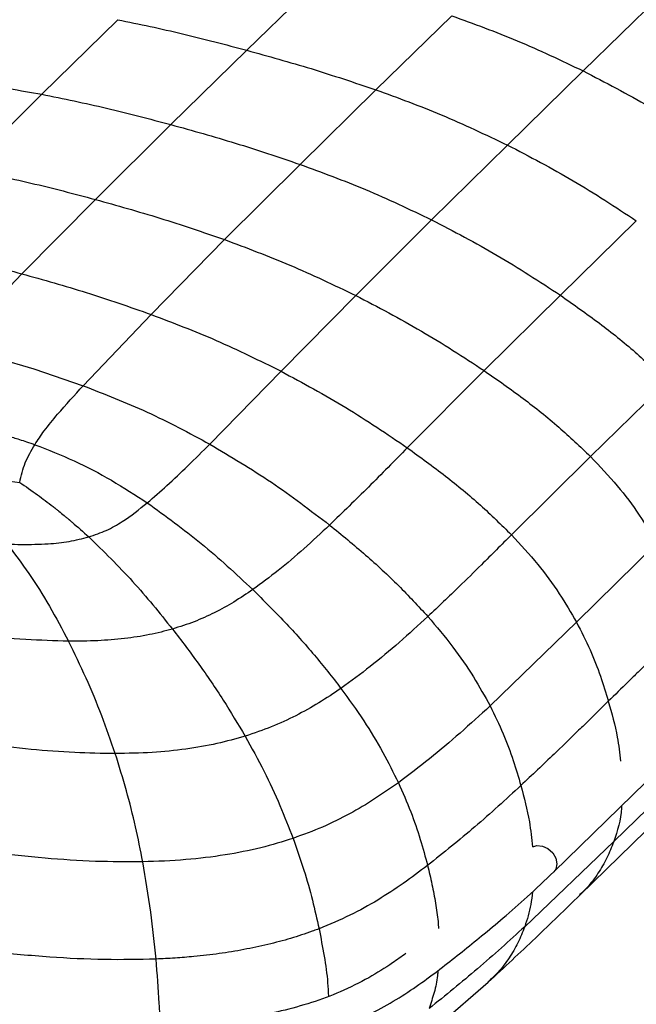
# Paper-space layout '_Trimetric' of a CAD drawing. Header units: millimetres. Extents: x -826 to 1033, y -202 to 1013.
# Tile 4 of 19: x -696 to -602, y 539 to 689. Entities that reach past the tile are written whole.
import ezdxf

# ---------------------------------------------------------------- set-up
doc = ezdxf.new("R2010")
doc.units = ezdxf.units.MM

psp = doc.layouts.new('_Trimetric')

# ---------------------------------------------------------------- linework, layer by layer
at = {"color": 7, "linetype": 'Continuous', "lineweight": 25}
for p, q in [((-614.48, 559.16), (-400.93, 767.59)), ((-661.35, 684.61), (-649.78, 695.92)), ((-610, 681.46), (-598.43, 692.76)), ((-692.64, 677.9), (-681.05, 689.29)), ((-641.65, 678.58), (-630.08, 689.89)), ((-672.93, 673.26), (-661.35, 684.61)), ((-621.58, 670.15), (-610, 681.46)), ((-653.23, 667.19), (-641.65, 678.58)), ((-704.2, 666.42), (-692.64, 677.9)), ((-684.47, 661.84), (-672.93, 673.26)), ((-633.17, 658.73), (-621.58, 670.15)), ((-664.74, 655.7), (-653.23, 667.19)), ((-695.69, 650.48), (-684.47, 661.84)), ((-644.73, 647.17), (-633.17, 658.73)), ((-601.9, 658.59), (-613.49, 647.21)), ((-675.96, 644.27), (-664.74, 655.7)), ((-706.15, 639.54), (-695.69, 650.48)), ((-656.1, 635.59), (-644.73, 647.17)), ((-613.49, 647.21), (-625.12, 635.69)), ((-686.33, 633.38), (-675.96, 644.27)), ((-703.57, 638.82), (-693.88, 635.96)), ((-693.88, 635.96), (-686.33, 633.38)), ((-666.99, 624.47), (-656.1, 635.59)), ((-625.12, 635.69), (-636.85, 623.91)), ((-597.22, 634.01), (-608.89, 622.58)), ((-608.89, 622.58), (-620.95, 610.62)), ((-598.8, 609.27), (-611.02, 597.26)), ((-611.02, 597.26), (-624.22, 584.48)), ((-592.99, 575.81), (-605.35, 563.76)), ((-610.53, 555.58), (-598.18, 567.62)), ((-605.35, 563.76), (-618.93, 550.77)), ((-631.79, 535.98), (-624.52, 542.29))]:
    psp.add_line(p, q, dxfattribs=at)
at = {"color": 7, "linetype": 'Continuous', "lineweight": 25, "flags": 128}
for points in [[(-617.71, 562.94), (-617.07, 563.16), (-616.22, 563.09)], [(-616.22, 563.09), (-615.38, 562.7), (-614.66, 562.04), (-614.18, 561.22), (-614.01, 560.35), (-614.18, 559.58), (-614.49, 559.15)]]:
    psp.add_lwpolyline(points, dxfattribs=at)
at = {"color": 7, "linetype": 'Continuous', "lineweight": 25}
for points, knots in [([(-681.05, 689.29), (-677.76, 688.61), (-671.2, 687.25), (-664.62, 685.49), (-661.35, 684.61)], [0, 0, 0, 0, 0.502546, 1, 1, 1, 1]), ([(-630.08, 689.89), (-626.74, 688.67), (-619.99, 686.21), (-613.36, 683.06), (-610, 681.46)], [0, 0, 0, 0, 0.4949459, 1, 1, 1, 1]), ([(-661.35, 684.61), (-658.08, 683.71), (-651.51, 681.9), (-644.95, 679.69), (-641.65, 678.58)], [0, 0, 0, 0, 0.4974491, 1, 1, 1, 1]), ([(-610, 681.46), (-606.63, 679.71), (-599.93, 676.22), (-593.51, 671.99), (-590.33, 669.89)], [0, 0, 0, 0, 0.503973, 1, 1, 1, 1]), ([(-712.65, 680.34), (-709.32, 680.11), (-702.71, 679.67), (-695.98, 678.49), (-692.64, 677.9)], [0, 0, 0, 0, 0.504904, 1, 1, 1, 1]), ([(-641.65, 678.58), (-638.31, 677.36), (-631.57, 674.9), (-624.93, 671.74), (-621.58, 670.15)], [0, 0, 0, 0, 0.494964, 1, 1, 1, 1]), ([(-692.64, 677.9), (-689.35, 677.23), (-682.78, 675.89), (-676.21, 674.13), (-672.93, 673.26)], [0, 0, 0, 0, 0.502442, 1, 1, 1, 1]), ([(-672.93, 673.26), (-669.66, 672.35), (-663.08, 670.53), (-656.52, 668.31), (-653.23, 667.19)], [0, 0, 0, 0, 0.497556, 1, 1, 1, 1]), ([(-621.58, 670.15), (-618.2, 668.39), (-611.51, 664.91), (-605.09, 660.68), (-601.9, 658.59)], [0, 0, 0, 0, 0.503985, 1, 1, 1, 1]), ([(-704.2, 666.42), (-700.9, 665.76), (-694.33, 664.45), (-687.75, 662.71), (-684.47, 661.84)], [0, 0, 0, 0, 0.502221, 1, 1, 1, 1]), ([(-653.23, 667.19), (-649.89, 665.96), (-643.15, 663.49), (-636.51, 660.33), (-633.17, 658.73)], [0, 0, 0, 0, 0.495092, 1, 1, 1, 1]), ([(-684.47, 661.84), (-681.19, 660.92), (-674.61, 659.09), (-668.04, 656.83), (-664.74, 655.7)], [0, 0, 0, 0, 0.497777, 1, 1, 1, 1]), ([(-633.17, 658.73), (-629.79, 656.98), (-623.1, 653.5), (-616.68, 649.3), (-613.49, 647.21)], [0, 0, 0, 0, 0.504041, 1, 1, 1, 1]), ([(-664.74, 655.7), (-661.41, 654.45), (-654.68, 651.94), (-648.07, 648.77), (-644.73, 647.17)], [0, 0, 0, 0, 0.4953796, 1, 1, 1, 1]), ([(-715.45, 655), (-712.15, 654.36), (-705.56, 653.09), (-698.97, 651.35), (-695.69, 650.48)], [0, 0, 0, 0, 0.502002, 1, 1, 1, 1]), ([(-695.69, 650.48), (-692.41, 649.56), (-685.81, 647.72), (-679.26, 645.43), (-675.96, 644.27)], [0, 0, 0, 0, 0.497993, 1, 1, 1, 1]), ([(-644.73, 647.17), (-641.37, 645.42), (-634.7, 641.95), (-628.29, 637.77), (-625.12, 635.69)], [0, 0, 0, 0, 0.50418, 1, 1, 1, 1]), ([(-613.49, 647.21), (-611.49, 645.8), (-607.59, 643.06), (-602.11, 638.68), (-598.82, 635.53), (-597.22, 634.01)], [0, 0, 0, 0, 0.351926, 0.686481, 1, 1, 1, 1]), ([(-675.96, 644.27), (-672.64, 643.01), (-665.95, 640.45), (-659.4, 637.22), (-656.1, 635.59)], [0, 0, 0, 0, 0.495647, 1, 1, 1, 1]), ([(-656.1, 635.59), (-652.8, 633.8), (-646.24, 630.27), (-639.96, 626.02), (-636.85, 623.91)], [0, 0, 0, 0, 0.504298, 1, 1, 1, 1]), ([(-625.12, 635.69), (-623.12, 634.3), (-619.23, 631.57), (-613.77, 627.22), (-610.48, 624.09), (-608.89, 622.58)], [0, 0, 0, 0, 0.3519284, 0.686418, 1, 1, 1, 1]), ([(-693.72, 624.38), (-693.25, 625.09), (-692.21, 626.68), (-689.71, 629.68), (-687.64, 631.94), (-686.33, 633.38)], [0, 0, 0, 0, 0.223763, 0.504277, 1, 1, 1, 1]), ([(-686.33, 633.38), (-683.05, 632.11), (-676.45, 629.54), (-670.16, 626.17), (-666.99, 624.47)], [0, 0, 0, 0, 0.496111, 1, 1, 1, 1]), ([(-715.44, 629.34), (-714.49, 629.2), (-712.66, 628.94), (-709.65, 628.45), (-706.94, 627.95), (-704.54, 627.44), (-702.86, 627.06), (-701.47, 626.72), (-700.17, 626.38), (-699, 626.06), (-697.59, 625.66), (-696.3, 625.26), (-694.91, 624.81), (-694.13, 624.53), (-693.72, 624.38)], [0, 0, 0, 0, 0.126972, 0.246045, 0.405423, 0.495175, 0.575326, 0.636128, 0.688918, 0.756256, 0.800345, 0.887221, 0.939851, 1, 1, 1, 1]), ([(-696.02, 618.63), (-695.78, 619.65), (-695.29, 621.7), (-694.25, 623.48), (-693.72, 624.38)], [0, 0, 0, 0, 0.493948, 1, 1, 1, 1]), ([(-693.72, 624.38), (-691.69, 623.59), (-687.65, 622.01), (-681.94, 619.01), (-678.35, 616.68), (-676.55, 615.5)], [0, 0, 0, 0, 0.332368, 0.663932, 1, 1, 1, 1]), ([(-676.55, 615.5), (-675.54, 616.38), (-673.39, 618.24), (-670.24, 621.24), (-668.11, 623.36), (-666.99, 624.47)], [0, 0, 0, 0, 0.295487, 0.630969, 1, 1, 1, 1]), ([(-666.99, 624.47), (-663.83, 622.59), (-657.55, 618.85), (-651.65, 614.35), (-648.71, 612.11)], [0, 0, 0, 0, 0.503156, 1, 1, 1, 1]), ([(-636.85, 623.91), (-638.81, 621.91), (-642.67, 617.97), (-646.72, 614.05), (-648.71, 612.11)], [0, 0, 0, 0, 0.507656, 1, 1, 1, 1]), ([(-636.85, 623.91), (-634.9, 622.49), (-631.09, 619.72), (-625.74, 615.31), (-622.52, 612.15), (-620.96, 610.62)], [0, 0, 0, 0, 0.35205, 0.686529, 1, 1, 1, 1]), ([(-608.89, 622.58), (-607.49, 621.1), (-604.82, 618.28), (-601.44, 613.79), (-599.66, 610.74), (-598.8, 609.27)], [0, 0, 0, 0, 0.360599, 0.692198, 1, 1, 1, 1]), ([(-707.61, 619.67), (-705.77, 619.54), (-701.91, 619.28), (-698.04, 618.85), (-696.02, 618.63)], [0, 0, 0, 0, 0.479014, 1, 1, 1, 1]), ([(-696.02, 618.63), (-695.11, 618), (-693.4, 616.81), (-691.63, 615.47), (-690.69, 614.74), (-690.4, 614.51), (-689.91, 614.12), (-689.36, 613.67), (-688.89, 613.29), (-688.7, 613.13), (-688.64, 613.08), (-688.63, 613.06), (-688.61, 613.05), (-688.57, 613.02), (-688.54, 612.99), (-688.53, 612.98), (-688.53, 612.98), (-688.51, 612.97), (-688.47, 612.93), (-688.3, 612.78), (-687.28, 611.92), (-686.32, 611.06), (-685.48, 610.3)], [0, 0, 0, 0, 0.249096, 0.470928, 0.49546, 0.515518, 0.552964, 0.634456, 0.672429, 0.687445, 0.689517, 0.690049, 0.691227, 0.695424, 0.699695, 0.699983, 0.700102, 0.700492, 0.704621, 0.712877, 0.749763, 1, 1, 1, 1]), ([(-685.48, 610.3), (-684.56, 610.61), (-682.68, 611.26), (-679.6, 613.02), (-677.76, 614.52), (-676.55, 615.5)], [0, 0, 0, 0, 0.2452514, 0.5056335, 1, 1, 1, 1]), ([(-676.55, 615.5), (-673.76, 613.49), (-668.15, 609.44), (-663.03, 604.66), (-660.44, 602.25)], [0, 0, 0, 0, 0.4960811, 1, 1, 1, 1]), ([(-436.99, 615.96), (-438.29, 614.26), (-439.68, 612.61), (-442.95, 609.25), (-444.84, 607.53), (-447.74, 605.21), (-448.36, 604.72), (-449.03, 604.21), (-449.06, 604.19), (-449.08, 604.18), (-449.09, 604.17), (-449.09, 604.17), (-449.11, 604.15), (-449.17, 604.1), (-449.31, 604), (-449.6, 603.78), (-450.5, 603.11), (-451.37, 602.48), (-453.51, 600.94), (-455.04, 599.88), (-459.84, 596.64), (-463.31, 594.39), (-468.6, 591.01), (-470.37, 589.89), (-473.01, 588.22), (-474.11, 587.53), (-475.24, 586.81), (-475.53, 586.63), (-475.6, 586.58), (-475.63, 586.57), (-475.64, 586.56), (-475.64, 586.56), (-475.64, 586.56), (-475.7, 586.52), (-475.97, 586.35), (-477.1, 585.63), (-484.97, 580.66), (-491.99, 576.19), (-499.54, 571.42), (-501.04, 570.48), (-504.01, 568.62), (-505.49, 567.69), (-509.9, 564.93), (-512.81, 563.1), (-518.58, 559.43), (-521.44, 557.58), (-527.14, 553.8), (-529.98, 551.86), (-538.48, 545.94), (-544.15, 541.84), (-555.67, 533.41), (-561.51, 529.09), (-568.82, 523.59), (-570.28, 522.49), (-573.2, 520.27), (-574.67, 519.15), (-579.02, 515.83), (-581.89, 513.62), (-587.39, 509.39), (-590.04, 507.35), (-593.11, 505), (-593.71, 504.54), (-594.9, 503.63), (-596.63, 502.31), (-598.28, 501.05), (-601.53, 498.59), (-603.62, 497.01), (-606.87, 494.53), (-607.97, 493.69), (-610.25, 491.93), (-611.43, 491.03), (-617.6, 486.24), (-623.33, 481.72), (-630.62, 475.65), (-632.09, 474.41), (-633.73, 473.01), (-633.95, 472.82), (-634.21, 472.6), (-634.28, 472.53), (-634.32, 472.5), (-634.34, 472.48), (-634.35, 472.47), (-634.36, 472.47), (-634.36, 472.46), (-634.41, 472.42), (-634.64, 472.23), (-635.23, 471.72), (-637.22, 469.99), (-639.02, 468.4), (-646.05, 462.05), (-651.22, 456.98), (-654.98, 452.58)], [0, 0, 0, 0, 0.03125, 0.03125, 0.0625, 0.0625, 0.070313, 0.070557, 0.070679, 0.07074, 0.07074, 0.070801, 0.070801, 0.071289, 0.072266, 0.074219, 0.078125, 0.09375, 0.09375, 0.125, 0.125, 0.1875, 0.1875, 0.21875, 0.21875, 0.234375, 0.238281, 0.239258, 0.239502, 0.239624, 0.239685, 0.239685, 0.239746, 0.239746, 0.240234, 0.242187, 0.25, 0.3125, 0.3125, 0.328125, 0.328125, 0.34375, 0.34375, 0.375, 0.375, 0.40625, 0.40625, 0.4375, 0.4375, 0.5, 0.5, 0.5625, 0.5625, 0.578125, 0.578125, 0.59375, 0.59375, 0.625, 0.625, 0.65625, 0.65625, 0.664062, 0.664062, 0.671875, 0.6875, 0.6875, 0.71875, 0.71875, 0.734375, 0.734375, 0.75, 0.75, 0.8125, 0.8125, 0.828125, 0.828125, 0.830078, 0.830566, 0.830811, 0.830933, 0.830994, 0.831024, 0.831024, 0.831055, 0.831055, 0.832031, 0.835937, 0.84375, 0.875, 0.875, 1, 1, 1, 1]), ([(-648.71, 612.11), (-650.01, 610.9), (-652.52, 608.56), (-656.37, 605.25), (-659.13, 603.22), (-660.44, 602.25)], [0, 0, 0, 0, 0.359413, 0.694552, 1, 1, 1, 1]), ([(-648.71, 612.11), (-646.87, 610.61), (-643.28, 607.67), (-638.25, 603.03), (-635.2, 599.73), (-633.72, 598.14)], [0, 0, 0, 0, 0.352101, 0.686726, 1, 1, 1, 1]), ([(-620.96, 610.62), (-622.48, 609.09), (-625.12, 606.46), (-629.34, 602.28), (-632.11, 599.66), (-633.72, 598.14)], [0, 0, 0, 0, 0.366854, 0.633231, 1, 1, 1, 1]), ([(-620.95, 610.62), (-619.59, 609.14), (-616.96, 606.29), (-613.63, 601.78), (-611.87, 598.73), (-611.02, 597.26)], [0, 0, 0, 0, 0.360665, 0.692246, 1, 1, 1, 1]), ([(-697.91, 609.2), (-697.19, 609.18), (-695.79, 609.14), (-693.71, 609.16), (-691.27, 609.26), (-688.46, 609.53), (-686.46, 610.05), (-685.48, 610.3)], [0, 0, 0, 0, 0.171622, 0.335559, 0.494271, 0.750392, 1, 1, 1, 1]), ([(-697.91, 609.2), (-696.79, 607.72), (-694.49, 604.69), (-691.41, 599.73), (-689.52, 596.17), (-688.56, 594.37)], [0, 0, 0, 0, 0.318677, 0.654574, 1, 1, 1, 1]), ([(-685.48, 610.3), (-683.2, 608.08), (-678.69, 603.66), (-674.68, 598.69), (-672.69, 596.22)], [0, 0, 0, 0, 0.504639, 1, 1, 1, 1]), ([(-380.58, 608.3), (-381.81, 608.18), (-382.89, 607.95), (-385.33, 607.16), (-386.69, 606.6), (-389.35, 605.43), (-390.34, 604.99), (-392.59, 603.98), (-393.85, 603.42), (-397.9, 601.6), (-400.99, 600.21), (-405.8, 598.03), (-407.43, 597.29), (-409.87, 596.17), (-411.09, 595.61), (-412.4, 595.01), (-412.95, 594.76), (-413.1, 594.69), (-413.15, 594.66), (-413.15, 594.66), (-413.15, 594.66), (-413.16, 594.66), (-413.18, 594.65), (-413.22, 594.63), (-413.31, 594.59), (-413.78, 594.37), (-414.23, 594.16), (-420.93, 591.04), (-426.77, 588.23), (-433.72, 584.52), (-434.5, 584.1), (-436.06, 583.24), (-436.86, 582.81), (-439.25, 581.47), (-440.87, 580.55), (-445.79, 577.69), (-449.16, 575.66), (-454.25, 572.49), (-455.96, 571.41), (-459.38, 569.22), (-461.08, 568.1), (-466.21, 564.72), (-473.03, 560.1), (-479.83, 555.31), (-486.62, 550.49), (-490.02, 548.06), (-496.8, 543.14), (-501.89, 539.4), (-506.99, 535.56), (-510.39, 532.97), (-512.09, 531.66), (-520.58, 525.07), (-527.27, 519.67), (-533.69, 514.35), (-534.39, 513.77), (-535.75, 512.63), (-536.42, 512.07), (-538.38, 510.42), (-539.64, 509.34), (-543.36, 506.15), (-545.75, 504.06), (-549.5, 500.7), (-550.78, 499.55), (-552.78, 497.74), (-553.46, 497.12), (-554.86, 495.85), (-555.57, 495.2), (-559.18, 491.88), (-562.28, 489), (-568.73, 482.85), (-572.07, 479.58), (-578.82, 472.76), (-582.23, 469.2), (-588.91, 461.93), (-592.18, 458.22), (-596.79, 452.68), (-598.28, 450.83), (-601.15, 447.17), (-602.52, 445.35), (-609.07, 436.36), (-613.37, 429.5), (-616.84, 423.53)], [0, 0, 0, 0, 0.0625, 0.0625, 0.125, 0.125, 0.15625, 0.15625, 0.1875, 0.1875, 0.25, 0.25, 0.28125, 0.28125, 0.296875, 0.304688, 0.306641, 0.307617, 0.307648, 0.307648, 0.307678, 0.307678, 0.307739, 0.307861, 0.308105, 0.308594, 0.3125, 0.3125, 0.375, 0.375, 0.382813, 0.382813, 0.390625, 0.390625, 0.40625, 0.40625, 0.4375, 0.4375, 0.453125, 0.453125, 0.46875, 0.46875, 0.5, 0.53125, 0.53125, 0.5625, 0.5625, 0.59375, 0.609375, 0.609375, 0.625, 0.625, 0.6875, 0.6875, 0.695313, 0.695313, 0.703125, 0.703125, 0.71875, 0.71875, 0.75, 0.75, 0.765625, 0.765625, 0.773438, 0.773438, 0.78125, 0.78125, 0.8125, 0.8125, 0.84375, 0.84375, 0.875, 0.875, 0.90625, 0.90625, 0.921875, 0.921875, 0.9375, 0.9375, 1, 1, 1, 1]), ([(-815.45, 603.66), (-816.1, 602.89), (-817.3, 601.48), (-818.85, 599.56), (-820.12, 597.97), (-821.22, 596.52), (-822.68, 594.46), (-824.38, 591.62), (-825.69, 588.23), (-826.12, 585.07), (-825.94, 582.77), (-825.54, 580.93), (-825, 579.25), (-824.05, 577.18), (-822.63, 574.93), (-820.85, 572.76), (-819.02, 570.93), (-817.07, 569.27), (-814.85, 567.65), (-812.17, 565.95), (-809.05, 564.24), (-805.76, 562.65), (-802.71, 561.33), (-800.25, 560.34), (-798.01, 559.48), (-795.52, 558.55), (-792.31, 557.41), (-788.59, 556.13), (-782.03, 553.95), (-772.9, 551.03), (-761.18, 547.54), (-747.62, 543.77), (-731.99, 539.77), (-717.03, 536.36), (-704.87, 533.82), (-696.56, 532.32), (-689.05, 531.32), (-682.42, 530.75), (-676.15, 530.58), (-670.31, 530.77), (-665.54, 531.19), (-661.36, 531.75), (-657.84, 532.38), (-654.42, 533.14), (-651.35, 533.97), (-648.78, 534.8), (-646.54, 535.63), (-644.24, 536.6), (-641.32, 538.02), (-638.02, 539.91), (-634.63, 542.2), (-631.49, 544.57), (-628.47, 546.95), (-625.38, 549.45), (-622.04, 552.24), (-618.32, 555.49), (-615.83, 557.87), (-614.49, 559.15)], [0, 0, 0, 0, 0.01537, 0.028225, 0.037885, 0.046733, 0.056244, 0.076856, 0.098453, 0.114577, 0.128073, 0.135577, 0.144881, 0.156272, 0.17152, 0.185183, 0.197031, 0.207646, 0.21977, 0.232753, 0.247341, 0.262531, 0.275129, 0.28492, 0.292086, 0.301685, 0.3142, 0.329167, 0.344241, 0.388661, 0.431516, 0.473222, 0.535541, 0.597871, 0.629163, 0.660596, 0.681717, 0.703005, 0.724618, 0.741431, 0.758769, 0.770585, 0.782581, 0.794169, 0.805973, 0.815446, 0.822939, 0.831974, 0.843417, 0.860647, 0.878371, 0.895923, 0.913123, 0.930624, 0.950432, 0.973242, 1, 1, 1, 1]), ([(-660.44, 602.25), (-661.39, 601.61), (-663.22, 600.37), (-666.21, 598.72), (-669.31, 597.3), (-671.58, 596.58), (-672.69, 596.22)], [0, 0, 0, 0, 0.273881, 0.527811, 0.767607, 1, 1, 1, 1]), ([(-453.25, 602.69), (-453.36, 602.53), (-453.73, 602.06), (-454.15, 601.57), (-454.5, 601.17), (-454.51, 601.15), (-454.54, 601.12), (-454.46, 601.22), (-454.42, 601.27), (-454.68, 601.03), (-454.99, 600.75), (-455.47, 600.34), (-456.22, 599.73), (-457.23, 598.94), (-458.38, 598.09), (-459.49, 597.29), (-460.47, 596.6), (-461.61, 595.81), (-463.11, 594.78), (-465.06, 593.48), (-466.97, 592.22), (-468.67, 591.12), (-470.15, 590.17), (-471.52, 589.29), (-472.91, 588.4), (-474.16, 587.6), (-475.23, 586.92), (-476.1, 586.37), (-476.99, 585.81), (-478.05, 585.13), (-479.49, 584.22), (-482.09, 582.57), (-485.7, 580.28), (-490.19, 577.42), (-494.75, 574.52), (-499.21, 571.7), (-503.41, 569.04), (-507.49, 566.48), (-511.42, 564.01), (-515.19, 561.64), (-518.56, 559.49), (-521.71, 557.47), (-524.75, 555.49), (-527.86, 553.43), (-531.11, 551.24), (-534.61, 548.85), (-538.47, 546.17), (-542.34, 543.45), (-546.19, 540.71), (-549.96, 538), (-553.99, 535.09), (-558.24, 531.99), (-562.62, 528.78), (-566.76, 525.73), (-570.39, 523.04), (-573.34, 520.85), (-575.87, 518.97), (-578.26, 517.18), (-581.08, 515.08), (-584.45, 512.56), (-588.5, 509.53), (-593.09, 506.09), (-598.23, 502.24), (-603.82, 498.08), (-609.68, 493.72), (-614.61, 490.06), (-618.39, 487.24), (-620.79, 485.44), (-622.74, 483.98), (-624.47, 482.68), (-626.22, 481.36), (-628.21, 479.86), (-630.52, 478.11), (-633.17, 476.1), (-636.19, 473.78), (-638.73, 471.82), (-640.68, 470.31), (-641.92, 469.34), (-643.17, 468.37), (-644.41, 467.4), (-645.64, 466.42), (-646.79, 465.51), (-648.4, 464.23), (-650.77, 462.33), (-653.84, 459.84), (-657.23, 457.04), (-660.51, 454.26), (-663.62, 451.56), (-666.65, 448.86), (-669.66, 446.09), (-671.63, 444.17), (-672.54, 443.28)], [0, 0, 0, 0, 0.002692, 0.008237, 0.012359, 0.015438, 0.018835, 0.026978, 0.035105, 0.042089, 0.048199, 0.054111, 0.061577, 0.071292, 0.082016, 0.091246, 0.098752, 0.105296, 0.115137, 0.125996, 0.136238, 0.14508, 0.152457, 0.158928, 0.165872, 0.173335, 0.177445, 0.181688, 0.18606, 0.190554, 0.1973, 0.206677, 0.227477, 0.248957, 0.271041, 0.292667, 0.312341, 0.330188, 0.349084, 0.365862, 0.380671, 0.393614, 0.406826, 0.419494, 0.432216, 0.446056, 0.461518, 0.478662, 0.493576, 0.509535, 0.526284, 0.543785, 0.562032, 0.579858, 0.594207, 0.606118, 0.615634, 0.624931, 0.635259, 0.649873, 0.665948, 0.684295, 0.705418, 0.728113, 0.751289, 0.774874, 0.78605, 0.795413, 0.802792, 0.8086, 0.815114, 0.82259, 0.831082, 0.841046, 0.852398, 0.865172, 0.869795, 0.874557, 0.879359, 0.884187, 0.889038, 0.893909, 0.897941, 0.908175, 0.920411, 0.934462, 0.949109, 0.96088, 0.973457, 0.987777, 1, 1, 1, 1]), ([(-660.44, 602.25), (-658.8, 600.61), (-655.58, 597.41), (-651.08, 592.4), (-648.32, 588.87), (-646.98, 587.17)], [0, 0, 0, 0, 0.349797, 0.685023, 1, 1, 1, 1]), ([(-633.72, 598.14), (-635.16, 596.82), (-637.98, 594.24), (-642.34, 590.55), (-645.47, 588.27), (-646.98, 587.17)], [0, 0, 0, 0, 0.352033, 0.687128, 1, 1, 1, 1]), ([(-633.72, 598.14), (-632.42, 596.61), (-629.93, 593.67), (-626.74, 589.06), (-625.04, 585.97), (-624.22, 584.48)], [0, 0, 0, 0, 0.361426, 0.692914, 1, 1, 1, 1]), ([(-611.02, 597.26), (-610.31, 595.86), (-608.93, 593.15), (-607.36, 589.1), (-606.56, 586.47), (-606.17, 585.2)], [0, 0, 0, 0, 0.354796, 0.687666, 1, 1, 1, 1]), ([(-593.89, 597.21), (-594.92, 596.21), (-596.47, 594.7), (-598.53, 592.68), (-600.07, 591.17), (-601.62, 589.66), (-603.65, 587.67), (-605.17, 586.18), (-606.17, 585.2)], [0, 0, 0, 0, 0.251629, 0.377444, 0.503259, 0.629073, 0.754888, 1, 1, 1, 1]), ([(-688.56, 594.37), (-690.74, 594.43), (-695.32, 594.57), (-702.36, 595.24), (-707.16, 595.88), (-709.64, 596.22)], [0, 0, 0, 0, 0.304322, 0.639776, 1, 1, 1, 1]), ([(-672.69, 596.22), (-673.86, 595.92), (-676.22, 595.3), (-680.08, 594.73), (-684.22, 594.39), (-687.08, 594.37), (-688.56, 594.37)], [0, 0, 0, 0, 0.23247, 0.471968, 0.72561, 1, 1, 1, 1]), ([(-672.69, 596.22), (-671.34, 594.45), (-668.68, 590.95), (-664.97, 585.52), (-662.71, 581.72), (-661.61, 579.87)], [0, 0, 0, 0, 0.3445124, 0.6804691, 1, 1, 1, 1]), ([(-681.43, 577.2), (-682.11, 579.15), (-683.48, 583.11), (-685.85, 588.82), (-687.65, 592.51), (-688.56, 594.37)], [0, 0, 0, 0, 0.322802, 0.65847, 1, 1, 1, 1]), ([(-646.98, 587.17), (-648.09, 586.42), (-650.25, 584.96), (-653.79, 582.99), (-657.51, 581.25), (-660.25, 580.32), (-661.61, 579.87)], [0, 0, 0, 0, 0.2669754, 0.5198419, 0.7625463, 1, 1, 1, 1]), ([(-646.98, 587.17), (-645.8, 585.53), (-643.54, 582.41), (-640.59, 577.56), (-638.99, 574.32), (-638.22, 572.76)], [0, 0, 0, 0, 0.362291, 0.693801, 1, 1, 1, 1]), ([(-606.17, 585.2), (-607.27, 584.12), (-608.91, 582.51), (-611.66, 579.82), (-614.16, 577.41), (-616.96, 574.73), (-618.67, 573.13), (-619.52, 572.33)], [0, 0, 0, 0, 0.249987, 0.374981, 0.624968, 0.81248, 1, 1, 1, 1]), ([(-606.17, 585.2), (-605.65, 583.36), (-604.78, 580.29), (-604.44, 577.26), (-604.3, 576.04)], [0, 0, 0, 0, 0.598763, 1, 1, 1, 1]), ([(-624.22, 584.48), (-625.74, 583.1), (-628.72, 580.37), (-633.34, 576.44), (-636.62, 573.97), (-638.22, 572.76)], [0, 0, 0, 0, 0.345721, 0.680612, 1, 1, 1, 1]), ([(-624.22, 584.48), (-623.53, 583.07), (-622.2, 580.33), (-620.67, 576.25), (-619.9, 573.61), (-619.52, 572.33)], [0, 0, 0, 0, 0.3549494, 0.6877138, 1, 1, 1, 1]), ([(-681.43, 577.2), (-683.5, 577.24), (-687.81, 577.3), (-694.44, 577.83), (-701.47, 578.61), (-706.22, 579.33), (-708.66, 579.7)], [0, 0, 0, 0, 0.222067, 0.464034, 0.724154, 1, 1, 1, 1]), ([(-661.61, 579.87), (-663.03, 579.47), (-665.92, 578.65), (-670.72, 577.83), (-675.93, 577.3), (-679.55, 577.24), (-681.43, 577.2)], [0, 0, 0, 0, 0.231651, 0.470619, 0.724212, 1, 1, 1, 1]), ([(-661.61, 579.87), (-660.63, 578.09), (-658.75, 574.69), (-656.3, 569.45), (-654.94, 565.94), (-654.28, 564.26)], [0, 0, 0, 0, 0.360773, 0.692684, 1, 1, 1, 1]), ([(-677.23, 560.67), (-677.59, 562.46), (-678.32, 566.17), (-679.72, 571.7), (-680.85, 575.33), (-681.43, 577.2)], [0, 0, 0, 0, 0.311526, 0.644025, 1, 1, 1, 1]), ([(-637.09, 546.67), (-637.75, 546.18), (-639.51, 544.9), (-642.75, 542.91), (-646.85, 540.84), (-651.37, 539.15), (-655.82, 537.92), (-660.31, 536.98), (-664.94, 536.28), (-669.93, 535.81), (-675.57, 535.58), (-681.62, 535.72), (-687.98, 536.24), (-695.76, 537.24), (-704.89, 538.9), (-715.36, 541.13), (-725.7, 543.46), (-735.87, 545.93), (-745.06, 548.3), (-753.3, 550.54), (-760.68, 552.63), (-768.18, 554.84), (-775.94, 557.24), (-782.56, 559.39), (-787.77, 561.13), (-791.28, 562.35), (-794.47, 563.49), (-797.66, 564.69), (-801.08, 566.06), (-804.66, 567.65), (-808.21, 569.44), (-811.34, 571.27), (-813.04, 572.56), (-813.78, 573.12)], [0, 0, 0, 0, 0.016932, 0.045071, 0.074796, 0.101559, 0.127189, 0.148696, 0.172292, 0.19762, 0.222589, 0.25467, 0.285733, 0.31629, 0.371601, 0.426813, 0.48165, 0.536261, 0.590836, 0.631578, 0.672313, 0.713689, 0.757717, 0.804274, 0.828028, 0.848493, 0.865969, 0.88482, 0.906343, 0.929663, 0.954299, 0.979997, 1, 1, 1, 1]), ([(-638.22, 572.76), (-639.41, 571.92), (-641.75, 570.27), (-645.59, 568), (-649.68, 565.94), (-652.76, 564.82), (-654.28, 564.26)], [0, 0, 0, 0, 0.260689, 0.512597, 0.757961, 1, 1, 1, 1]), ([(-638.22, 572.76), (-637.57, 571.29), (-636.31, 568.44), (-634.85, 564.19), (-634.11, 561.45), (-633.75, 560.12)], [0, 0, 0, 0, 0.355417, 0.68803, 1, 1, 1, 1]), ([(-619.52, 572.33), (-621.82, 570.21), (-626.34, 566.06), (-631.32, 562.07), (-633.75, 560.12)], [0, 0, 0, 0, 0.509807, 1, 1, 1, 1]), ([(-619.52, 572.33), (-619.03, 570.48), (-618.19, 567.33), (-617.88, 564.23), (-617.75, 562.95)], [0, 0, 0, 0, 0.588776, 1, 1, 1, 1]), ([(-604.16, 569.23), (-604.17, 569.12), (-604.2, 567.15), (-604.79, 565.41), (-605.35, 563.76)], [0, 0, 0, 0, 0.054398, 1, 1, 1, 1]), ([(-654.28, 564.26), (-655.9, 563.75), (-659.19, 562.74), (-664.73, 561.66), (-670.8, 560.9), (-675.03, 560.75), (-677.23, 560.67)], [0, 0, 0, 0, 0.233524, 0.4734, 0.726304, 1, 1, 1, 1]), ([(-654.28, 564.26), (-653.72, 562.65), (-652.63, 559.55), (-651.32, 554.92), (-650.65, 551.92), (-650.33, 550.46)], [0, 0, 0, 0, 0.355279, 0.68782, 1, 1, 1, 1]), ([(-677.23, 560.67), (-679.64, 560.67), (-684.66, 560.67), (-692.37, 561.21), (-700.54, 562.05), (-706.06, 562.87), (-708.9, 563.29)], [0, 0, 0, 0, 0.221761, 0.463239, 0.723373, 1, 1, 1, 1]), ([(-605.35, 563.76), (-605.68, 562.92), (-606.35, 561.22), (-607.74, 558.87), (-609.13, 556.97), (-610.19, 555.97), (-610.57, 555.61)], [0, 0, 0, 0, 0.268311, 0.546836, 0.83589, 1, 1, 1, 1]), ([(-675.21, 545.82), (-675.45, 548.23), (-675.96, 553.26), (-676.8, 558.13), (-677.23, 560.67)], [0, 0, 0, 0, 0.479045, 1, 1, 1, 1]), ([(-633.75, 560.12), (-634.97, 559.2), (-637.38, 557.38), (-641.29, 554.83), (-645.5, 552.47), (-648.72, 551.13), (-650.33, 550.46)], [0, 0, 0, 0, 0.256576, 0.507829, 0.75489, 1, 1, 1, 1]), ([(-633.75, 560.12), (-633.52, 559.16), (-633.06, 557.24), (-632.53, 554.37), (-632.19, 552.11), (-632.11, 550.83), (-632.09, 550.47)], [0, 0, 0, 0, 0.296541, 0.591575, 0.886454, 1, 1, 1, 1]), ([(-624.52, 542.29), (-622.08, 544.54), (-617.23, 549.03), (-612.75, 553.41), (-610.53, 555.58)], [0, 0, 0, 0, 0.503385, 1, 1, 1, 1]), ([(-617.76, 556.08), (-617.83, 555.43), (-618.02, 553.56), (-618.57, 551.88), (-618.93, 550.77)], [0, 0, 0, 0, 0.343517, 1, 1, 1, 1]), ([(-650.33, 550.46), (-650.35, 550.45), (-650.43, 550.42), (-650.77, 550.29), (-652.16, 549.78), (-654.63, 548.96), (-658.13, 548.02), (-661.78, 547.25), (-665.56, 546.63), (-669.09, 546.22), (-672.31, 545.96), (-674.24, 545.86), (-675.21, 545.82)], [0, 0, 0, 0, 0.002291, 0.011454, 0.048108, 0.194885, 0.341685, 0.488491, 0.635289, 0.782065, 0.890818, 1, 1, 1, 1]), ([(-650.33, 550.46), (-650.06, 549.06), (-649.52, 546.29), (-649.02, 542.82), (-648.92, 540.83), (-648.89, 540.16)], [0, 0, 0, 0, 0.400726, 0.796325, 1, 1, 1, 1]), ([(-618.93, 550.77), (-621.29, 548.62), (-625.92, 544.39), (-631.03, 540.28), (-633.54, 538.26)], [0, 0, 0, 0, 0.509467, 1, 1, 1, 1]), ([(-618.93, 550.77), (-619.26, 549.94), (-619.93, 548.25), (-621.3, 545.94), (-622.82, 543.91), (-624.02, 542.8), (-624.55, 542.31)], [0, 0, 0, 0, 0.250809, 0.511371, 0.781932, 1, 1, 1, 1]), ([(-675.21, 545.82), (-677.83, 545.76), (-683.29, 545.65), (-691.66, 546.1), (-700.5, 546.89), (-706.46, 547.72), (-709.53, 548.14)], [0, 0, 0, 0, 0.2224362, 0.4637129, 0.7235045, 1, 1, 1, 1]), ([(-674.58, 535.67), (-674.58, 535.72), (-674.6, 536.81), (-674.75, 540.19), (-675.03, 543.56), (-675.21, 545.82)], [0, 0, 0, 0, 0.01698, 0.339751, 1, 1, 1, 1]), ([(-632.17, 544.08), (-632.19, 543.82), (-632.3, 542.65), (-632.72, 540.67), (-633.27, 539.07), (-633.54, 538.26)], [0, 0, 0, 0, 0.119462, 0.553008, 1, 1, 1, 1])]:
    psp.add_open_spline(points, degree=3, knots=knots, dxfattribs=at)

doc.saveas('drawing.dxf')
